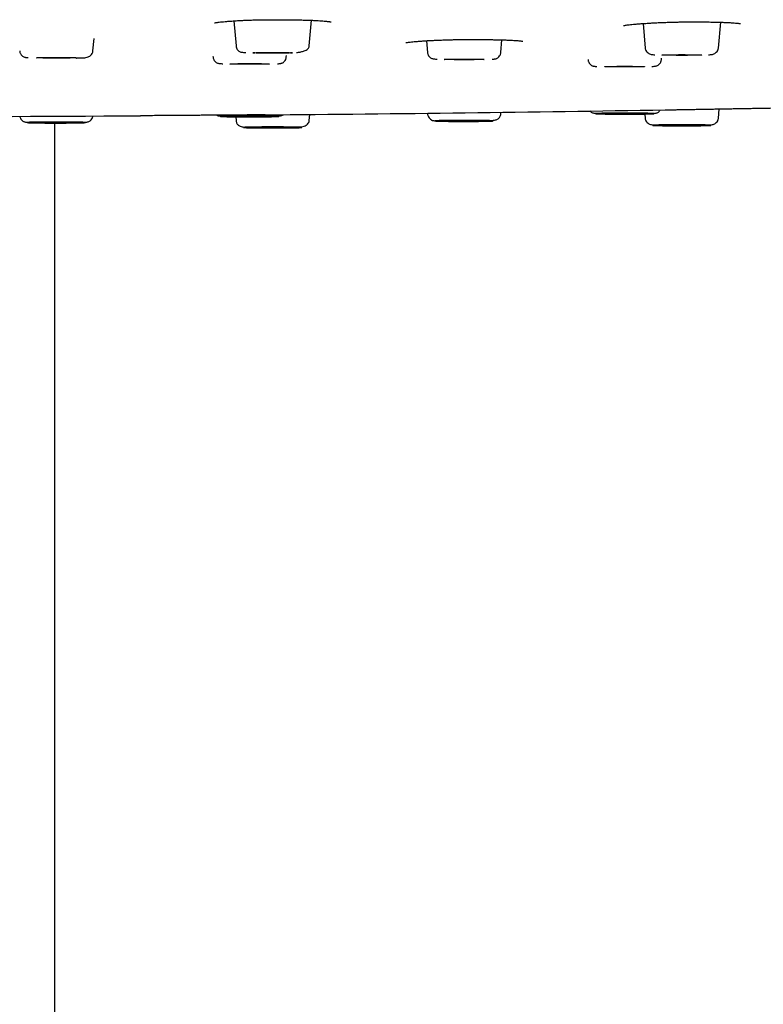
# Model space of a CAD drawing. Header units: millimetres. Extents: x 8 to 1918, y 12 to 2737.
# Tile 108 of 117: x 983 to 1022, y 2608 to 2660. Entities that reach past the tile are written whole.
import ezdxf

# ---------------------------------------------------------------- set-up
doc = ezdxf.new("R2010")
doc.units = ezdxf.units.MM

msp = doc.modelspace()

# ---------------------------------------------------------------- linework, layer by layer
at = {"color": 7, "linetype": 'Continuous', "lineweight": 30}
for p, q in [((993.806, 2659.834), (993.921, 2658.517)), ((997.785, 2658.517), (997.903, 2659.868)), ((1015.381, 2659.696), (1015.494, 2658.403)), ((1019.358, 2658.403), (1019.478, 2659.765)), ((986.378, 2658.257), (986.435, 2658.911)), ((1003.964, 2658.787), (1004.018, 2658.171)), ((1007.882, 2658.171), (1007.94, 2658.836)), ((992.705, 2657.971), (992.709, 2657.931)), ((996.573, 2657.931), (996.579, 2658.003)), ((1012.484, 2657.805), (1012.486, 2657.788)), ((1016.35, 2657.788), (1016.357, 2657.867)), ((1019.358, 2654.694), (1019.402, 2655.194)), ((993.904, 2654.778), (993.921, 2654.58)), ((997.785, 2654.58), (997.813, 2654.901)), ((1004.015, 2654.967), (1004.018, 2654.926)), ((1007.882, 2654.926), (1007.89, 2655.015)), ((1015.474, 2654.925), (1015.494, 2654.694)), ((984.368, 2590.978), (984.368, 2654.449))]:
    msp.add_line(p, q, dxfattribs=at)
at = {"color": 7, "linetype": 'Continuous', "lineweight": 30, "flags": 128}
for points in [[(983.396, 2657.892), (983.403, 2657.894), (983.425, 2657.896), (983.46, 2657.898), (983.508, 2657.9), (983.569, 2657.902), (983.642, 2657.904), (983.726, 2657.905), (983.819, 2657.907), (983.921, 2657.908), (984.03, 2657.909), (984.145, 2657.909), (984.264, 2657.91), (984.385, 2657.91), (984.507, 2657.91), (984.629, 2657.91), (984.747, 2657.909), (984.862, 2657.909), (984.971, 2657.908), (985.073, 2657.907), (985.167, 2657.905), (985.251, 2657.904), (985.324, 2657.902), (985.385, 2657.9), (985.433, 2657.898), (985.468, 2657.896), (985.489, 2657.894), (985.496, 2657.892), (985.489, 2657.89), (985.468, 2657.888), (985.433, 2657.886), (985.385, 2657.884), (985.324, 2657.882), (985.251, 2657.88), (985.167, 2657.879), (985.073, 2657.877), (984.971, 2657.876), (984.862, 2657.875), (984.747, 2657.874), (984.629, 2657.874), (984.507, 2657.874), (984.385, 2657.874), (984.264, 2657.874), (984.145, 2657.874), (984.03, 2657.875), (983.921, 2657.876), (983.819, 2657.877), (983.726, 2657.879), (983.642, 2657.88), (983.569, 2657.882), (983.508, 2657.884), (983.46, 2657.886), (983.425, 2657.888), (983.403, 2657.89), (983.396, 2657.892)], [(994.803, 2658.152), (994.81, 2658.154), (994.831, 2658.156), (994.866, 2658.158), (994.915, 2658.16), (994.976, 2658.162), (995.049, 2658.164), (995.133, 2658.165), (995.226, 2658.167), (995.328, 2658.168), (995.437, 2658.169), (995.552, 2658.17), (995.671, 2658.17), (995.792, 2658.17), (995.914, 2658.17), (996.036, 2658.17), (996.154, 2658.17), (996.269, 2658.169), (996.378, 2658.168), (996.48, 2658.167), (996.574, 2658.165), (996.658, 2658.164), (996.73, 2658.162), (996.791, 2658.16), (996.84, 2658.158), (996.875, 2658.156), (996.896, 2658.154), (996.903, 2658.152), (996.896, 2658.15), (996.875, 2658.148), (996.84, 2658.146), (996.791, 2658.144), (996.73, 2658.142), (996.658, 2658.14), (996.574, 2658.139), (996.48, 2658.137), (996.378, 2658.136), (996.269, 2658.135), (996.154, 2658.135), (996.036, 2658.134), (995.914, 2658.134), (995.792, 2658.134), (995.671, 2658.134), (995.552, 2658.135), (995.437, 2658.135), (995.328, 2658.136), (995.226, 2658.137), (995.133, 2658.139), (995.049, 2658.14), (994.976, 2658.142), (994.915, 2658.144), (994.866, 2658.146), (994.831, 2658.148), (994.81, 2658.15), (994.803, 2658.152)], [(1004.9, 2657.806), (1004.907, 2657.808), (1004.929, 2657.81), (1004.964, 2657.813), (1005.012, 2657.814), (1005.073, 2657.816), (1005.146, 2657.818), (1005.23, 2657.82), (1005.323, 2657.821), (1005.425, 2657.822), (1005.534, 2657.823), (1005.649, 2657.824), (1005.768, 2657.824), (1005.889, 2657.825), (1006.011, 2657.825), (1006.133, 2657.824), (1006.251, 2657.824), (1006.366, 2657.823), (1006.475, 2657.822), (1006.577, 2657.821), (1006.671, 2657.82), (1006.755, 2657.818), (1006.828, 2657.816), (1006.889, 2657.814), (1006.937, 2657.813), (1006.972, 2657.81), (1006.993, 2657.808), (1007, 2657.806), (1006.993, 2657.804), (1006.972, 2657.802), (1006.937, 2657.8), (1006.889, 2657.798), (1006.828, 2657.796), (1006.755, 2657.794), (1006.671, 2657.793), (1006.577, 2657.792), (1006.475, 2657.79), (1006.366, 2657.789), (1006.251, 2657.789), (1006.133, 2657.788), (1006.011, 2657.788), (1005.889, 2657.788), (1005.768, 2657.788), (1005.649, 2657.789), (1005.534, 2657.789), (1005.425, 2657.79), (1005.323, 2657.792), (1005.23, 2657.793), (1005.146, 2657.794), (1005.073, 2657.796), (1005.012, 2657.798), (1004.964, 2657.8), (1004.929, 2657.802), (1004.907, 2657.804), (1004.9, 2657.806)], [(1016.376, 2658.038), (1016.383, 2658.04), (1016.405, 2658.042), (1016.44, 2658.044), (1016.488, 2658.046), (1016.549, 2658.048), (1016.622, 2658.05), (1016.706, 2658.051), (1016.799, 2658.053), (1016.901, 2658.054), (1017.01, 2658.055), (1017.125, 2658.055), (1017.244, 2658.056), (1017.365, 2658.056), (1017.487, 2658.056), (1017.609, 2658.056), (1017.728, 2658.055), (1017.842, 2658.055), (1017.951, 2658.054), (1018.053, 2658.053), (1018.147, 2658.051), (1018.231, 2658.05), (1018.304, 2658.048), (1018.365, 2658.046), (1018.413, 2658.044), (1018.448, 2658.042), (1018.469, 2658.04), (1018.476, 2658.038), (1018.469, 2658.036), (1018.448, 2658.034), (1018.413, 2658.032), (1018.365, 2658.03), (1018.304, 2658.028), (1018.231, 2658.026), (1018.147, 2658.025), (1018.053, 2658.023), (1017.951, 2658.022), (1017.842, 2658.021), (1017.728, 2658.02), (1017.609, 2658.02), (1017.487, 2658.02), (1017.365, 2658.02), (1017.244, 2658.02), (1017.125, 2658.02), (1017.01, 2658.021), (1016.901, 2658.022), (1016.799, 2658.023), (1016.706, 2658.025), (1016.622, 2658.026), (1016.549, 2658.028), (1016.488, 2658.03), (1016.44, 2658.032), (1016.405, 2658.034), (1016.383, 2658.036), (1016.376, 2658.038)], [(993.591, 2657.566), (993.598, 2657.568), (993.619, 2657.57), (993.654, 2657.572), (993.703, 2657.574), (993.764, 2657.576), (993.837, 2657.578), (993.92, 2657.579), (994.014, 2657.581), (994.116, 2657.582), (994.225, 2657.583), (994.34, 2657.584), (994.459, 2657.584), (994.58, 2657.584), (994.702, 2657.584), (994.823, 2657.584), (994.942, 2657.584), (995.057, 2657.583), (995.166, 2657.582), (995.268, 2657.581), (995.361, 2657.579), (995.445, 2657.578), (995.518, 2657.576), (995.579, 2657.574), (995.628, 2657.572), (995.663, 2657.57), (995.684, 2657.568), (995.691, 2657.566), (995.684, 2657.564), (995.663, 2657.562), (995.628, 2657.56), (995.579, 2657.558), (995.518, 2657.556), (995.445, 2657.554), (995.361, 2657.553), (995.268, 2657.551), (995.166, 2657.55), (995.057, 2657.549), (994.942, 2657.548), (994.823, 2657.548), (994.702, 2657.548), (994.58, 2657.548), (994.459, 2657.548), (994.34, 2657.548), (994.225, 2657.549), (994.116, 2657.55), (994.014, 2657.551), (993.92, 2657.553), (993.837, 2657.554), (993.764, 2657.556), (993.703, 2657.558), (993.654, 2657.56), (993.619, 2657.562), (993.598, 2657.564), (993.591, 2657.566)], [(1013.368, 2657.423), (1013.375, 2657.425), (1013.396, 2657.427), (1013.431, 2657.429), (1013.479, 2657.431), (1013.541, 2657.433), (1013.613, 2657.435), (1013.697, 2657.436), (1013.791, 2657.438), (1013.893, 2657.439), (1014.002, 2657.44), (1014.117, 2657.441), (1014.235, 2657.441), (1014.357, 2657.441), (1014.479, 2657.441), (1014.6, 2657.441), (1014.719, 2657.441), (1014.834, 2657.44), (1014.943, 2657.439), (1015.045, 2657.438), (1015.138, 2657.436), (1015.222, 2657.435), (1015.295, 2657.433), (1015.356, 2657.431), (1015.404, 2657.429), (1015.439, 2657.427), (1015.461, 2657.425), (1015.468, 2657.423), (1015.461, 2657.421), (1015.439, 2657.419), (1015.404, 2657.417), (1015.356, 2657.415), (1015.295, 2657.413), (1015.222, 2657.411), (1015.138, 2657.41), (1015.045, 2657.408), (1014.943, 2657.407), (1014.834, 2657.406), (1014.719, 2657.405), (1014.6, 2657.405), (1014.479, 2657.405), (1014.357, 2657.405), (1014.235, 2657.405), (1014.117, 2657.405), (1014.002, 2657.406), (1013.893, 2657.407), (1013.791, 2657.408), (1013.697, 2657.41), (1013.613, 2657.411), (1013.541, 2657.413), (1013.479, 2657.415), (1013.431, 2657.417), (1013.396, 2657.419), (1013.375, 2657.421), (1013.368, 2657.423)], [(993.591, 2654.801), (993.598, 2654.803), (993.619, 2654.806), (993.654, 2654.808), (993.703, 2654.81), (993.764, 2654.811), (993.837, 2654.813), (993.92, 2654.815), (994.014, 2654.816), (994.116, 2654.817), (994.225, 2654.818), (994.34, 2654.819), (994.459, 2654.819), (994.58, 2654.82), (994.702, 2654.82), (994.823, 2654.819), (994.942, 2654.819), (995.057, 2654.818), (995.166, 2654.817), (995.268, 2654.816), (995.361, 2654.815), (995.445, 2654.813), (995.518, 2654.811), (995.579, 2654.81), (995.628, 2654.808), (995.663, 2654.806), (995.684, 2654.803), (995.691, 2654.801), (995.684, 2654.799), (995.663, 2654.797), (995.628, 2654.795), (995.579, 2654.793), (995.518, 2654.791), (995.445, 2654.79), (995.361, 2654.788), (995.268, 2654.787), (995.166, 2654.785), (995.057, 2654.785), (994.942, 2654.784), (994.823, 2654.783), (994.702, 2654.783), (994.58, 2654.783), (994.459, 2654.783), (994.34, 2654.784), (994.225, 2654.785), (994.116, 2654.785), (994.014, 2654.787), (993.92, 2654.788), (993.837, 2654.79), (993.764, 2654.791), (993.703, 2654.793), (993.654, 2654.795), (993.619, 2654.797), (993.598, 2654.799), (993.591, 2654.801)], [(1013.368, 2654.944), (1013.375, 2654.946), (1013.396, 2654.949), (1013.431, 2654.951), (1013.479, 2654.953), (1013.541, 2654.954), (1013.613, 2654.956), (1013.697, 2654.958), (1013.791, 2654.959), (1013.893, 2654.96), (1014.002, 2654.961), (1014.117, 2654.962), (1014.235, 2654.962), (1014.357, 2654.963), (1014.479, 2654.963), (1014.6, 2654.962), (1014.719, 2654.962), (1014.834, 2654.961), (1014.943, 2654.96), (1015.045, 2654.959), (1015.138, 2654.958), (1015.222, 2654.956), (1015.295, 2654.954), (1015.356, 2654.953), (1015.404, 2654.951), (1015.439, 2654.949), (1015.461, 2654.946), (1015.468, 2654.944), (1015.461, 2654.942), (1015.439, 2654.94), (1015.404, 2654.938), (1015.356, 2654.936), (1015.295, 2654.934), (1015.222, 2654.933), (1015.138, 2654.931), (1015.045, 2654.93), (1014.943, 2654.928), (1014.834, 2654.927), (1014.719, 2654.927), (1014.6, 2654.926), (1014.479, 2654.926), (1014.357, 2654.926), (1014.235, 2654.926), (1014.117, 2654.927), (1014.002, 2654.927), (1013.893, 2654.928), (1013.791, 2654.93), (1013.697, 2654.931), (1013.613, 2654.933), (1013.541, 2654.934), (1013.479, 2654.936), (1013.431, 2654.938), (1013.396, 2654.94), (1013.375, 2654.942), (1013.368, 2654.944)], [(983.396, 2654.475), (983.403, 2654.478), (983.425, 2654.48), (983.46, 2654.482), (983.508, 2654.484), (983.569, 2654.485), (983.642, 2654.487), (983.726, 2654.489), (983.819, 2654.49), (983.921, 2654.491), (984.03, 2654.492), (984.145, 2654.493), (984.264, 2654.493), (984.385, 2654.494), (984.507, 2654.494), (984.629, 2654.493), (984.747, 2654.493), (984.862, 2654.492), (984.971, 2654.491), (985.073, 2654.49), (985.167, 2654.489), (985.251, 2654.487), (985.324, 2654.485), (985.385, 2654.484), (985.433, 2654.482), (985.468, 2654.48), (985.489, 2654.478), (985.496, 2654.475), (985.489, 2654.473), (985.468, 2654.471), (985.433, 2654.469), (985.385, 2654.467), (985.324, 2654.465), (985.251, 2654.464), (985.167, 2654.462), (985.073, 2654.461), (984.971, 2654.46), (984.862, 2654.459), (984.747, 2654.458), (984.629, 2654.457), (984.507, 2654.457), (984.385, 2654.457), (984.264, 2654.457), (984.145, 2654.458), (984.03, 2654.459), (983.921, 2654.46), (983.819, 2654.461), (983.726, 2654.462), (983.642, 2654.464), (983.569, 2654.465), (983.508, 2654.467), (983.46, 2654.469), (983.425, 2654.471), (983.403, 2654.473), (983.396, 2654.475)], [(994.803, 2654.215), (994.81, 2654.217), (994.831, 2654.219), (994.866, 2654.221), (994.915, 2654.223), (994.976, 2654.225), (995.049, 2654.227), (995.133, 2654.229), (995.226, 2654.23), (995.328, 2654.231), (995.437, 2654.232), (995.552, 2654.233), (995.671, 2654.233), (995.792, 2654.234), (995.914, 2654.234), (996.036, 2654.233), (996.154, 2654.233), (996.269, 2654.232), (996.378, 2654.231), (996.48, 2654.23), (996.574, 2654.229), (996.658, 2654.227), (996.73, 2654.225), (996.791, 2654.223), (996.84, 2654.221), (996.875, 2654.219), (996.896, 2654.217), (996.903, 2654.215), (996.896, 2654.213), (996.875, 2654.211), (996.84, 2654.209), (996.791, 2654.207), (996.73, 2654.205), (996.658, 2654.203), (996.574, 2654.202), (996.48, 2654.201), (996.378, 2654.199), (996.269, 2654.198), (996.154, 2654.198), (996.036, 2654.197), (995.914, 2654.197), (995.792, 2654.197), (995.671, 2654.197), (995.552, 2654.198), (995.437, 2654.198), (995.328, 2654.199), (995.226, 2654.201), (995.133, 2654.202), (995.049, 2654.203), (994.976, 2654.205), (994.915, 2654.207), (994.866, 2654.209), (994.831, 2654.211), (994.81, 2654.213), (994.803, 2654.215)], [(1004.9, 2654.561), (1004.907, 2654.563), (1004.929, 2654.565), (1004.964, 2654.567), (1005.012, 2654.569), (1005.073, 2654.571), (1005.146, 2654.573), (1005.23, 2654.574), (1005.323, 2654.576), (1005.425, 2654.577), (1005.534, 2654.578), (1005.649, 2654.579), (1005.768, 2654.579), (1005.889, 2654.579), (1006.011, 2654.579), (1006.133, 2654.579), (1006.251, 2654.579), (1006.366, 2654.578), (1006.475, 2654.577), (1006.577, 2654.576), (1006.671, 2654.574), (1006.755, 2654.573), (1006.828, 2654.571), (1006.889, 2654.569), (1006.937, 2654.567), (1006.972, 2654.565), (1006.993, 2654.563), (1007, 2654.561), (1006.993, 2654.559), (1006.972, 2654.557), (1006.937, 2654.555), (1006.889, 2654.553), (1006.828, 2654.551), (1006.755, 2654.549), (1006.671, 2654.548), (1006.577, 2654.546), (1006.475, 2654.545), (1006.366, 2654.544), (1006.251, 2654.544), (1006.133, 2654.543), (1006.011, 2654.543), (1005.889, 2654.543), (1005.768, 2654.543), (1005.649, 2654.544), (1005.534, 2654.544), (1005.425, 2654.545), (1005.323, 2654.546), (1005.23, 2654.548), (1005.146, 2654.549), (1005.073, 2654.551), (1005.012, 2654.553), (1004.964, 2654.555), (1004.929, 2654.557), (1004.907, 2654.559), (1004.9, 2654.561)], [(1016.376, 2654.329), (1016.383, 2654.332), (1016.405, 2654.334), (1016.44, 2654.336), (1016.488, 2654.338), (1016.549, 2654.339), (1016.622, 2654.341), (1016.706, 2654.343), (1016.799, 2654.344), (1016.901, 2654.345), (1017.01, 2654.346), (1017.125, 2654.347), (1017.244, 2654.347), (1017.365, 2654.348), (1017.487, 2654.348), (1017.609, 2654.347), (1017.728, 2654.347), (1017.842, 2654.346), (1017.951, 2654.345), (1018.053, 2654.344), (1018.147, 2654.343), (1018.231, 2654.341), (1018.304, 2654.339), (1018.365, 2654.338), (1018.413, 2654.336), (1018.448, 2654.334), (1018.469, 2654.332), (1018.476, 2654.329), (1018.469, 2654.327), (1018.448, 2654.325), (1018.413, 2654.323), (1018.365, 2654.321), (1018.304, 2654.319), (1018.231, 2654.318), (1018.147, 2654.316), (1018.053, 2654.315), (1017.951, 2654.314), (1017.842, 2654.313), (1017.728, 2654.312), (1017.609, 2654.311), (1017.487, 2654.311), (1017.365, 2654.311), (1017.244, 2654.311), (1017.125, 2654.312), (1017.01, 2654.313), (1016.901, 2654.314), (1016.799, 2654.315), (1016.706, 2654.316), (1016.622, 2654.318), (1016.549, 2654.319), (1016.488, 2654.321), (1016.44, 2654.323), (1016.405, 2654.325), (1016.383, 2654.327), (1016.376, 2654.329)]]:
    msp.add_lwpolyline(points, dxfattribs=at)
at = {"color": 7, "linetype": 'Continuous', "lineweight": 30}
for start, end in [(270.484808, 270.948561), (269.660004, 270.340063)]:
    msp.add_arc((973.418, 5260.454), 2605.667, start, end, dxfattribs=at)
for points, knots in [([(992.781, 2659.732), (992.78, 2659.732), (992.779, 2659.731), (992.79, 2659.734), (992.824, 2659.74), (992.874, 2659.749), (992.943, 2659.759), (993.041, 2659.772), (993.175, 2659.787), (993.342, 2659.803), (993.54, 2659.819), (993.759, 2659.835), (993.988, 2659.849), (994.216, 2659.862), (994.439, 2659.872), (994.686, 2659.881), (994.952, 2659.889), (995.234, 2659.894), (995.501, 2659.898), (995.744, 2659.9), (995.968, 2659.9), (996.173, 2659.9), (996.375, 2659.9), (996.582, 2659.898), (996.786, 2659.896), (996.991, 2659.893), (997.195, 2659.889), (997.406, 2659.885), (997.623, 2659.879), (997.842, 2659.871), (998.056, 2659.862), (998.254, 2659.852), (998.427, 2659.841), (998.571, 2659.83), (998.686, 2659.819), (998.777, 2659.809), (998.847, 2659.8), (998.899, 2659.791), (998.933, 2659.784), (998.931, 2659.785), (998.931, 2659.785)], [0, 0, 0, 0, 0.00255, 0.022821, 0.04095, 0.058655, 0.077676, 0.105079, 0.13481, 0.166848, 0.201167, 0.235923, 0.26881, 0.299841, 0.328885, 0.355979, 0.393068, 0.426007, 0.456524, 0.486615, 0.510398, 0.533933, 0.557235, 0.580608, 0.606214, 0.629593, 0.654828, 0.681925, 0.710888, 0.741722, 0.774439, 0.807971, 0.83959, 0.869175, 0.89661, 0.921839, 0.94489, 0.965782, 0.986064, 1, 1, 1, 1]), ([(1014.359, 2659.591), (1014.359, 2659.591), (1014.359, 2659.59), (1014.386, 2659.596), (1014.449, 2659.607), (1014.539, 2659.621), (1014.653, 2659.635), (1014.796, 2659.65), (1014.967, 2659.666), (1015.168, 2659.683), (1015.399, 2659.699), (1015.652, 2659.716), (1015.915, 2659.731), (1016.175, 2659.744), (1016.443, 2659.756), (1016.714, 2659.765), (1016.983, 2659.773), (1017.23, 2659.778), (1017.457, 2659.781), (1017.718, 2659.784), (1018.02, 2659.785), (1018.364, 2659.784), (1018.647, 2659.782), (1018.877, 2659.779), (1019.06, 2659.776), (1019.252, 2659.772), (1019.449, 2659.766), (1019.647, 2659.76), (1019.843, 2659.752), (1020.027, 2659.742), (1020.187, 2659.731), (1020.312, 2659.72), (1020.402, 2659.71), (1020.463, 2659.702), (1020.497, 2659.696), (1020.517, 2659.692), (1020.519, 2659.692), (1020.52, 2659.692)], [0, 0, 0, 0, 0.010167, 0.034441, 0.060045, 0.087205, 0.115998, 0.146426, 0.178486, 0.212162, 0.247432, 0.283866, 0.31878, 0.351723, 0.382671, 0.417028, 0.448454, 0.477022, 0.502782, 0.526886, 0.567094, 0.607437, 0.648003, 0.669659, 0.693444, 0.719362, 0.747412, 0.777596, 0.809917, 0.84438, 0.879429, 0.910689, 0.937905, 0.961008, 0.979954, 0.991471, 1, 1, 1, 1]), ([(1002.878, 2658.692), (1002.878, 2658.692), (1002.877, 2658.691), (1002.887, 2658.692), (1002.913, 2658.696), (1002.972, 2658.706), (1003.055, 2658.716), (1003.171, 2658.729), (1003.318, 2658.744), (1003.499, 2658.759), (1003.715, 2658.775), (1003.953, 2658.791), (1004.2, 2658.805), (1004.445, 2658.817), (1004.697, 2658.827), (1004.951, 2658.836), (1005.204, 2658.843), (1005.439, 2658.848), (1005.661, 2658.85), (1005.878, 2658.853), (1006.093, 2658.854), (1006.307, 2658.855), (1006.517, 2658.855), (1006.729, 2658.854), (1006.936, 2658.853), (1007.142, 2658.851), (1007.346, 2658.849), (1007.558, 2658.845), (1007.775, 2658.841), (1007.993, 2658.835), (1008.207, 2658.828), (1008.405, 2658.819), (1008.577, 2658.81), (1008.717, 2658.801), (1008.829, 2658.792), (1008.915, 2658.784), (1008.973, 2658.776), (1009.01, 2658.771), (1009.038, 2658.766), (1009.039, 2658.767), (1009.039, 2658.767)], [0, 0, 0, 0, 0.005283, 0.020811, 0.041863, 0.060422, 0.086072, 0.114302, 0.1451, 0.178443, 0.214299, 0.250781, 0.285161, 0.317435, 0.347491, 0.380705, 0.410894, 0.438115, 0.463378, 0.488365, 0.513111, 0.537627, 0.561925, 0.586038, 0.611723, 0.635224, 0.660635, 0.68796, 0.717203, 0.748372, 0.781474, 0.815657, 0.848027, 0.878362, 0.906566, 0.93255, 0.956345, 0.972769, 0.988025, 1, 1, 1, 1]), ([(982.514, 2658.257), (982.518, 2658.23), (982.526, 2658.178), (982.555, 2658.109), (982.59, 2658.053), (982.64, 2657.997), (982.705, 2657.95), (982.772, 2657.923), (982.824, 2657.915), (982.895, 2657.904), (982.95, 2657.9), (982.968, 2657.899)], [0, 0, 0, 0, 0.079972, 0.153496, 0.221599, 0.285472, 0.405769, 0.527799, 0.707886, 0.900539, 1, 1, 1, 1]), ([(985.488, 2657.879), (985.508, 2657.879), (985.576, 2657.88), (985.69, 2657.883), (985.817, 2657.885), (985.937, 2657.892), (986.058, 2657.911), (986.169, 2657.952), (986.265, 2658.016), (986.331, 2658.099), (986.367, 2658.183), (986.375, 2658.232), (986.378, 2658.257)], [0, 0, 0, 0, 0.047534, 0.158825, 0.304347, 0.443203, 0.576451, 0.676793, 0.779897, 0.887214, 0.942907, 1, 1, 1, 1]), ([(993.921, 2658.517), (993.927, 2658.481), (993.94, 2658.41), (993.988, 2658.324), (994.043, 2658.264), (994.109, 2658.218), (994.182, 2658.19), (994.259, 2658.178), (994.345, 2658.169), (994.416, 2658.164), (994.442, 2658.163)], [0, 0, 0, 0, 0.09445, 0.184784, 0.277005, 0.376123, 0.525446, 0.700293, 0.886651, 1, 1, 1, 1]), ([(997.102, 2658.168), (997.121, 2658.169), (997.21, 2658.177), (997.351, 2658.203), (997.506, 2658.245), (997.623, 2658.298), (997.707, 2658.359), (997.767, 2658.431), (997.779, 2658.488), (997.785, 2658.517)], [0, 0, 0, 0, 0.047962, 0.232477, 0.419945, 0.56276, 0.707316, 0.853262, 1, 1, 1, 1]), ([(1015.494, 2658.403), (1015.498, 2658.379), (1015.505, 2658.334), (1015.539, 2658.255), (1015.599, 2658.178), (1015.685, 2658.118), (1015.776, 2658.079), (1015.86, 2658.063), (1015.937, 2658.054), (1015.993, 2658.05), (1016.012, 2658.048)], [0, 0, 0, 0, 0.090335, 0.176322, 0.33495, 0.477039, 0.604809, 0.759995, 0.92147, 1, 1, 1, 1]), ([(1018.841, 2658.048), (1018.859, 2658.05), (1018.916, 2658.054), (1018.992, 2658.063), (1019.077, 2658.079), (1019.168, 2658.118), (1019.254, 2658.178), (1019.314, 2658.255), (1019.348, 2658.334), (1019.355, 2658.379), (1019.358, 2658.403)], [0, 0, 0, 0, 0.07854, 0.240013, 0.395197, 0.522966, 0.665053, 0.82368, 0.909666, 1, 1, 1, 1]), ([(992.709, 2657.931), (992.712, 2657.908), (992.719, 2657.863), (992.741, 2657.802), (992.77, 2657.75), (992.813, 2657.693), (992.874, 2657.643), (992.945, 2657.61), (993.012, 2657.595), (993.089, 2657.586), (993.16, 2657.579), (993.208, 2657.576), (993.217, 2657.576)], [0, 0, 0, 0, 0.061218, 0.119532, 0.176329, 0.23298, 0.350488, 0.48104, 0.631104, 0.796479, 0.96479, 1, 1, 1, 1]), ([(996.109, 2657.574), (996.111, 2657.574), (996.144, 2657.576), (996.192, 2657.581), (996.257, 2657.589), (996.303, 2657.597), (996.353, 2657.612), (996.415, 2657.646), (996.484, 2657.707), (996.535, 2657.785), (996.563, 2657.863), (996.57, 2657.908), (996.573, 2657.931)], [0, 0, 0, 0, 0.011602, 0.157297, 0.294793, 0.424022, 0.541352, 0.649883, 0.757392, 0.871591, 0.933682, 1, 1, 1, 1]), ([(1004.018, 2658.171), (1004.021, 2658.149), (1004.027, 2658.106), (1004.055, 2658.028), (1004.106, 2657.95), (1004.175, 2657.89), (1004.244, 2657.855), (1004.312, 2657.837), (1004.385, 2657.829), (1004.461, 2657.821), (1004.517, 2657.818), (1004.534, 2657.816)], [0, 0, 0, 0, 0.058018, 0.113499, 0.221492, 0.334263, 0.459416, 0.602644, 0.763764, 0.928768, 1, 1, 1, 1]), ([(1007.422, 2657.814), (1007.446, 2657.816), (1007.496, 2657.82), (1007.558, 2657.828), (1007.609, 2657.837), (1007.654, 2657.849), (1007.716, 2657.88), (1007.787, 2657.94), (1007.841, 2658.019), (1007.872, 2658.1), (1007.879, 2658.147), (1007.882, 2658.171)], [0, 0, 0, 0, 0.13115, 0.271685, 0.403573, 0.524665, 0.635806, 0.746171, 0.86477, 0.929941, 1, 1, 1, 1]), ([(1012.486, 2657.788), (1012.489, 2657.765), (1012.495, 2657.72), (1012.524, 2657.642), (1012.575, 2657.564), (1012.643, 2657.503), (1012.706, 2657.469), (1012.755, 2657.454), (1012.802, 2657.446), (1012.867, 2657.438), (1012.915, 2657.433), (1012.948, 2657.431), (1012.95, 2657.431)], [0, 0, 0, 0, 0.066274, 0.128325, 0.242449, 0.349888, 0.458348, 0.575601, 0.704746, 0.842151, 0.98775, 1, 1, 1, 1]), ([(1015.842, 2657.433), (1015.85, 2657.433), (1015.898, 2657.436), (1015.97, 2657.443), (1016.047, 2657.452), (1016.114, 2657.467), (1016.184, 2657.5), (1016.245, 2657.55), (1016.289, 2657.607), (1016.318, 2657.659), (1016.34, 2657.72), (1016.346, 2657.765), (1016.35, 2657.788)], [0, 0, 0, 0, 0.035035, 0.203376, 0.368782, 0.518872, 0.649449, 0.766978, 0.823639, 0.880446, 0.938771, 1, 1, 1, 1]), ([(1015.885, 2654.952), (1015.888, 2654.952), (1015.92, 2654.954), (1015.969, 2654.959), (1016.034, 2654.968), (1016.08, 2654.975), (1016.13, 2654.991), (1016.192, 2655.025), (1016.252, 2655.074), (1016.281, 2655.123), (1016.292, 2655.142)], [0, 0, 0, 0, 0.015022, 0.19183, 0.358688, 0.515516, 0.657902, 0.789609, 0.920078, 1, 1, 1, 1]), ([(1016.554, 2655.144), (1016.578, 2655.144), (1016.631, 2655.145), (1016.751, 2655.147), (1016.901, 2655.15), (1017.025, 2655.152), (1017.087, 2655.153)], [0, 0, 0, 0, 0.213509, 0.47622, 0.738585, 1, 1, 1, 1]), ([(1017.087, 2655.153), (1017.153, 2655.154), (1017.287, 2655.157), (1017.518, 2655.161), (1017.769, 2655.165), (1018.04, 2655.17), (1018.327, 2655.175), (1018.627, 2655.18), (1018.936, 2655.186), (1019.254, 2655.191), (1019.577, 2655.197), (1019.9, 2655.203), (1020.223, 2655.209), (1020.542, 2655.214), (1020.853, 2655.22), (1021.152, 2655.225), (1021.438, 2655.23), (1021.709, 2655.235), (1021.96, 2655.24), (1022.19, 2655.244), (1022.395, 2655.248), (1022.576, 2655.251), (1022.729, 2655.254), (1022.849, 2655.256), (1022.904, 2655.257), (1022.928, 2655.257)], [0, 0, 0, 0, 0.043523, 0.087636, 0.131349, 0.175147, 0.219422, 0.26309, 0.306577, 0.350313, 0.394256, 0.437813, 0.481412, 0.525478, 0.569374, 0.612918, 0.656538, 0.70066, 0.7445, 0.78802, 0.831647, 0.875807, 0.919297, 0.963261, 1, 1, 1, 1]), ([(982.521, 2654.805), (982.523, 2654.793), (982.528, 2654.758), (982.556, 2654.688), (982.609, 2654.609), (982.681, 2654.549), (982.743, 2654.518), (982.787, 2654.506), (982.839, 2654.497), (982.901, 2654.489), (982.951, 2654.485), (982.975, 2654.483)], [0, 0, 0, 0, 0.036868, 0.104292, 0.22699, 0.341169, 0.456151, 0.581428, 0.717874, 0.863266, 1, 1, 1, 1]), ([(985.862, 2654.486), (985.879, 2654.487), (985.935, 2654.49), (986.012, 2654.498), (986.085, 2654.506), (986.153, 2654.524), (986.222, 2654.559), (986.291, 2654.619), (986.341, 2654.697), (986.368, 2654.77), (986.373, 2654.809), (986.376, 2654.826)], [0, 0, 0, 0, 0.072998, 0.240009, 0.403088, 0.548058, 0.674734, 0.788877, 0.898183, 0.95434, 1, 1, 1, 1]), ([(995.465, 2654.88), (995.464, 2654.88), (995.458, 2654.88), (995.415, 2654.88), (995.338, 2654.879), (995.229, 2654.878), (995.09, 2654.877), (994.922, 2654.876), (994.728, 2654.875), (994.509, 2654.873), (994.268, 2654.871), (994.007, 2654.87), (993.729, 2654.868), (993.437, 2654.865), (993.132, 2654.863), (992.817, 2654.861), (992.496, 2654.859), (992.171, 2654.856), (991.846, 2654.854), (991.525, 2654.852), (991.21, 2654.849), (990.905, 2654.847), (990.612, 2654.845), (990.334, 2654.843), (990.073, 2654.841), (989.833, 2654.84), (989.615, 2654.838), (989.422, 2654.837), (989.255, 2654.835), (989.117, 2654.834), (989.008, 2654.834), (988.931, 2654.833), (988.888, 2654.833), (988.883, 2654.833), (988.881, 2654.833)], [0, 0, 0, 0, 0.012597, 0.045074, 0.077496, 0.109825, 0.141877, 0.174484, 0.206753, 0.239128, 0.271943, 0.304274, 0.336436, 0.368748, 0.401134, 0.433316, 0.465612, 0.498337, 0.530461, 0.562924, 0.5953, 0.627639, 0.659789, 0.69233, 0.724674, 0.756948, 0.789205, 0.821724, 0.854004, 0.886296, 0.918597, 0.950721, 0.982982, 1, 1, 1, 1]), ([(992.908, 2654.862), (992.914, 2654.858), (992.941, 2654.842), (992.978, 2654.834), (993.025, 2654.824), (993.09, 2654.816), (993.138, 2654.811), (993.171, 2654.809), (993.173, 2654.809)], [0, 0, 0, 0, 0.0543728, 0.2591014, 0.484594, 0.7245101, 0.9787322, 1, 1, 1, 1]), ([(994.244, 2654.827), (994.291, 2654.827), (994.385, 2654.828), (994.528, 2654.828), (994.673, 2654.828), (994.821, 2654.828), (994.972, 2654.828), (995.123, 2654.827), (995.269, 2654.826), (995.409, 2654.825), (995.541, 2654.823), (995.649, 2654.822), (995.737, 2654.82), (995.808, 2654.819), (995.891, 2654.817), (995.981, 2654.815), (996.065, 2654.811), (996.121, 2654.809), (996.155, 2654.806), (996.173, 2654.803), (996.176, 2654.801), (996.166, 2654.798), (996.141, 2654.796), (996.1, 2654.793), (996.043, 2654.79), (995.971, 2654.788), (995.886, 2654.786), (995.799, 2654.784), (995.715, 2654.782), (995.638, 2654.781), (995.533, 2654.78), (995.396, 2654.778), (995.222, 2654.776), (995.054, 2654.776), (994.897, 2654.775), (994.754, 2654.775), (994.609, 2654.775), (994.461, 2654.775), (994.31, 2654.775), (994.159, 2654.776), (994.013, 2654.777), (993.873, 2654.778), (993.741, 2654.78), (993.633, 2654.781), (993.545, 2654.783), (993.474, 2654.784), (993.391, 2654.786), (993.301, 2654.788), (993.217, 2654.791), (993.161, 2654.794), (993.127, 2654.797), (993.109, 2654.799), (993.105, 2654.802), (993.116, 2654.804), (993.141, 2654.807), (993.182, 2654.81), (993.239, 2654.812), (993.311, 2654.815), (993.396, 2654.817), (993.483, 2654.819), (993.567, 2654.82), (993.644, 2654.822), (993.774, 2654.824), (993.969, 2654.826), (994.152, 2654.827), (994.244, 2654.827)], [0, 0, 0, 0, 0.0150573, 0.0299867, 0.0449229, 0.0600005, 0.0763182, 0.0924777, 0.1086512, 0.1250103, 0.141328, 0.1574875, 0.1682603, 0.1790903, 0.190028, 0.2100516, 0.2299394, 0.2500118, 0.265059, 0.2799849, 0.2949247, 0.310013, 0.3263307, 0.3424901, 0.3586636, 0.3750227, 0.3913405, 0.4074999, 0.4182727, 0.4291027, 0.4400404, 0.460064, 0.4799518, 0.5000242, 0.5150714, 0.5299974, 0.5449371, 0.5600254, 0.5763431, 0.5925026, 0.608676, 0.6250351, 0.6413529, 0.6575124, 0.6682851, 0.6791152, 0.6900528, 0.7100764, 0.7299643, 0.7500366, 0.7650839, 0.7800098, 0.7949495, 0.8100378, 0.8263555, 0.842515, 0.8586884, 0.8750476, 0.8913653, 0.9075248, 0.9182975, 0.9291276, 0.9400652, 0.9700191, 1, 1, 1, 1]), ([(996.065, 2654.811), (996.074, 2654.812), (996.122, 2654.815), (996.193, 2654.822), (996.27, 2654.829), (996.337, 2654.848), (996.389, 2654.865), (996.418, 2654.891), (996.421, 2654.894)], [0, 0, 0, 0, 0.052561, 0.305361, 0.553751, 0.779143, 0.975231, 1, 1, 1, 1]), ([(1004.018, 2654.926), (1004.021, 2654.906), (1004.027, 2654.867), (1004.051, 2654.799), (1004.091, 2654.732), (1004.14, 2654.681), (1004.175, 2654.652), (1004.195, 2654.638), (1004.209, 2654.628), (1004.217, 2654.623), (1004.222, 2654.62), (1004.228, 2654.615), (1004.229, 2654.613), (1004.234, 2654.609), (1004.241, 2654.602), (1004.257, 2654.593), (1004.289, 2654.584), (1004.346, 2654.576), (1004.406, 2654.571), (1004.452, 2654.568), (1004.465, 2654.568)], [0, 0, 0, 0, 0.056993, 0.108003, 0.192098, 0.253376, 0.275991, 0.293683, 0.307151, 0.312749, 0.317945, 0.323107, 0.341249, 0.362065, 0.399712, 0.503972, 0.637352, 0.799588, 0.940116, 1, 1, 1, 1]), ([(1007.273, 2654.575), (1007.309, 2654.576), (1007.394, 2654.581), (1007.5, 2654.591), (1007.598, 2654.609), (1007.675, 2654.633), (1007.739, 2654.665), (1007.791, 2654.709), (1007.834, 2654.765), (1007.862, 2654.827), (1007.877, 2654.882), (1007.88, 2654.912), (1007.882, 2654.926)], [0, 0, 0, 0, 0.126621, 0.291865, 0.439132, 0.568979, 0.68195, 0.778858, 0.861352, 0.932867, 0.966516, 1, 1, 1, 1]), ([(1012.579, 2655.088), (1012.602, 2655.066), (1012.651, 2655.02), (1012.722, 2654.989), (1012.789, 2654.973), (1012.866, 2654.965), (1012.937, 2654.958), (1012.985, 2654.955), (1012.993, 2654.954)], [0, 0, 0, 0, 0.1524522, 0.3228617, 0.5187383, 0.7346013, 0.9542967, 1, 1, 1, 1]), ([(1013.651, 2654.967), (1013.694, 2654.968), (1013.778, 2654.969), (1013.913, 2654.97), (1014.051, 2654.97), (1014.197, 2654.971), (1014.35, 2654.971), (1014.506, 2654.971), (1014.662, 2654.971), (1014.815, 2654.97), (1014.965, 2654.969), (1015.092, 2654.968), (1015.199, 2654.967), (1015.287, 2654.966), (1015.395, 2654.965), (1015.516, 2654.963), (1015.643, 2654.961), (1015.74, 2654.958), (1015.814, 2654.955), (1015.868, 2654.953), (1015.909, 2654.951), (1015.938, 2654.948), (1015.953, 2654.946), (1015.952, 2654.943), (1015.935, 2654.94), (1015.902, 2654.937), (1015.854, 2654.935), (1015.798, 2654.933), (1015.739, 2654.931), (1015.683, 2654.929), (1015.603, 2654.927), (1015.494, 2654.925), (1015.348, 2654.923), (1015.2, 2654.921), (1015.057, 2654.92), (1014.923, 2654.919), (1014.785, 2654.918), (1014.638, 2654.918), (1014.486, 2654.918), (1014.33, 2654.918), (1014.174, 2654.918), (1014.02, 2654.918), (1013.871, 2654.919), (1013.743, 2654.92), (1013.637, 2654.921), (1013.549, 2654.922), (1013.441, 2654.924), (1013.319, 2654.926), (1013.193, 2654.928), (1013.095, 2654.931), (1013.021, 2654.933), (1012.967, 2654.935), (1012.926, 2654.938), (1012.898, 2654.94), (1012.883, 2654.943), (1012.884, 2654.946), (1012.901, 2654.949), (1012.934, 2654.951), (1012.982, 2654.954), (1013.038, 2654.956), (1013.096, 2654.958), (1013.153, 2654.959), (1013.252, 2654.962), (1013.408, 2654.965), (1013.57, 2654.967), (1013.651, 2654.967)], [0, 0, 0, 0, 0.015057, 0.029987, 0.044923, 0.060001, 0.076318, 0.092478, 0.108651, 0.12501, 0.141328, 0.157488, 0.16826, 0.17909, 0.190028, 0.210052, 0.229939, 0.250012, 0.265059, 0.279985, 0.294925, 0.310013, 0.326331, 0.34249, 0.358664, 0.375023, 0.39134, 0.4075, 0.418273, 0.429103, 0.44004, 0.460064, 0.479952, 0.500024, 0.515071, 0.529997, 0.544937, 0.560025, 0.576343, 0.592503, 0.608676, 0.625035, 0.641353, 0.657512, 0.668285, 0.679115, 0.690053, 0.710076, 0.729964, 0.750037, 0.765084, 0.78001, 0.79495, 0.810038, 0.826356, 0.842515, 0.858688, 0.875048, 0.891365, 0.907525, 0.918298, 0.929128, 0.940065, 0.970019, 1, 1, 1, 1]), ([(1015.494, 2654.694), (1015.498, 2654.671), (1015.505, 2654.625), (1015.539, 2654.546), (1015.599, 2654.469), (1015.685, 2654.409), (1015.776, 2654.371), (1015.86, 2654.355), (1015.937, 2654.345), (1015.993, 2654.341), (1016.012, 2654.34)], [0, 0, 0, 0, 0.090334, 0.17632, 0.334947, 0.477035, 0.604803, 0.759987, 0.921461, 1, 1, 1, 1]), ([(1018.841, 2654.34), (1018.859, 2654.341), (1018.916, 2654.345), (1018.992, 2654.355), (1019.077, 2654.371), (1019.168, 2654.409), (1019.254, 2654.469), (1019.314, 2654.546), (1019.348, 2654.625), (1019.355, 2654.671), (1019.358, 2654.694)], [0, 0, 0, 0, 0.078568, 0.240037, 0.395216, 0.522981, 0.665064, 0.823685, 0.909669, 1, 1, 1, 1]), ([(984.105, 2654.502), (984.152, 2654.502), (984.247, 2654.502), (984.391, 2654.502), (984.536, 2654.502), (984.684, 2654.502), (984.833, 2654.501), (984.983, 2654.501), (985.126, 2654.499), (985.263, 2654.498), (985.392, 2654.497), (985.497, 2654.495), (985.582, 2654.493), (985.649, 2654.492), (985.729, 2654.49), (985.813, 2654.488), (985.891, 2654.485), (985.941, 2654.482), (985.969, 2654.479), (985.981, 2654.476), (985.98, 2654.474), (985.964, 2654.471), (985.933, 2654.469), (985.886, 2654.466), (985.824, 2654.464), (985.747, 2654.461), (985.657, 2654.459), (985.566, 2654.457), (985.479, 2654.456), (985.399, 2654.454), (985.291, 2654.453), (985.151, 2654.452), (984.974, 2654.45), (984.804, 2654.449), (984.646, 2654.449), (984.502, 2654.449), (984.357, 2654.449), (984.209, 2654.449), (984.059, 2654.449), (983.91, 2654.45), (983.766, 2654.451), (983.629, 2654.453), (983.5, 2654.454), (983.395, 2654.456), (983.311, 2654.457), (983.243, 2654.459), (983.164, 2654.461), (983.079, 2654.463), (983.002, 2654.466), (982.952, 2654.469), (982.923, 2654.472), (982.911, 2654.474), (982.913, 2654.477), (982.929, 2654.48), (982.96, 2654.482), (983.006, 2654.485), (983.069, 2654.487), (983.146, 2654.49), (983.236, 2654.492), (983.327, 2654.494), (983.414, 2654.495), (983.493, 2654.496), (983.627, 2654.498), (983.827, 2654.5), (984.012, 2654.501), (984.105, 2654.502)], [0, 0, 0, 0, 0.015057, 0.029987, 0.044923, 0.060001, 0.076318, 0.092478, 0.108651, 0.12501, 0.141328, 0.157488, 0.16826, 0.17909, 0.190028, 0.210052, 0.229939, 0.250012, 0.265059, 0.279985, 0.294925, 0.310013, 0.326331, 0.34249, 0.358664, 0.375023, 0.39134, 0.4075, 0.418273, 0.429103, 0.44004, 0.460064, 0.479952, 0.500024, 0.515071, 0.529997, 0.544937, 0.560025, 0.576343, 0.592503, 0.608676, 0.625035, 0.641353, 0.657512, 0.668285, 0.679115, 0.690053, 0.710076, 0.729964, 0.750037, 0.765084, 0.78001, 0.79495, 0.810038, 0.826356, 0.842515, 0.858688, 0.875048, 0.891365, 0.907525, 0.918298, 0.929128, 0.940065, 0.970019, 1, 1, 1, 1]), ([(993.921, 2654.58), (993.926, 2654.551), (993.935, 2654.491), (993.97, 2654.418), (994.013, 2654.36), (994.07, 2654.311), (994.144, 2654.275), (994.241, 2654.25), (994.353, 2654.237), (994.443, 2654.231), (994.497, 2654.228), (994.505, 2654.228)], [0, 0, 0, 0, 0.070063, 0.142194, 0.221822, 0.312442, 0.453632, 0.620554, 0.815148, 0.972975, 1, 1, 1, 1]), ([(995.554, 2654.241), (995.602, 2654.242), (995.697, 2654.242), (995.841, 2654.242), (995.985, 2654.242), (996.133, 2654.242), (996.282, 2654.241), (996.43, 2654.24), (996.572, 2654.239), (996.706, 2654.238), (996.833, 2654.236), (996.935, 2654.234), (997.017, 2654.233), (997.083, 2654.231), (997.159, 2654.229), (997.239, 2654.227), (997.312, 2654.224), (997.357, 2654.221), (997.381, 2654.218), (997.389, 2654.215), (997.383, 2654.213), (997.363, 2654.21), (997.329, 2654.208), (997.277, 2654.205), (997.211, 2654.203), (997.13, 2654.2), (997.037, 2654.198), (996.943, 2654.196), (996.854, 2654.195), (996.772, 2654.194), (996.662, 2654.192), (996.519, 2654.191), (996.34, 2654.19), (996.169, 2654.189), (996.01, 2654.189), (995.865, 2654.188), (995.721, 2654.189), (995.573, 2654.189), (995.424, 2654.189), (995.277, 2654.19), (995.135, 2654.192), (995, 2654.193), (994.874, 2654.195), (994.771, 2654.196), (994.689, 2654.198), (994.624, 2654.199), (994.547, 2654.201), (994.467, 2654.204), (994.395, 2654.207), (994.349, 2654.21), (994.325, 2654.212), (994.317, 2654.215), (994.323, 2654.218), (994.343, 2654.22), (994.378, 2654.223), (994.429, 2654.225), (994.495, 2654.228), (994.576, 2654.23), (994.669, 2654.232), (994.763, 2654.234), (994.853, 2654.236), (994.934, 2654.237), (995.071, 2654.238), (995.273, 2654.24), (995.46, 2654.241), (995.554, 2654.241)], [0, 0, 0, 0, 0.015057, 0.029987, 0.044923, 0.060001, 0.076318, 0.092478, 0.108651, 0.12501, 0.141328, 0.157488, 0.16826, 0.17909, 0.190028, 0.210052, 0.229939, 0.250012, 0.265059, 0.279985, 0.294925, 0.310013, 0.326331, 0.34249, 0.358664, 0.375023, 0.39134, 0.4075, 0.418273, 0.429103, 0.44004, 0.460064, 0.479952, 0.500024, 0.515071, 0.529997, 0.544937, 0.560025, 0.576343, 0.592503, 0.608676, 0.625035, 0.641353, 0.657512, 0.668285, 0.679115, 0.690053, 0.710076, 0.729964, 0.750037, 0.765084, 0.78001, 0.79495, 0.810038, 0.826356, 0.842515, 0.858688, 0.875048, 0.891365, 0.907525, 0.918298, 0.929128, 0.940065, 0.970019, 1, 1, 1, 1]), ([(997.253, 2654.226), (997.29, 2654.231), (997.384, 2654.242), (997.506, 2654.276), (997.617, 2654.328), (997.701, 2654.393), (997.764, 2654.476), (997.778, 2654.545), (997.785, 2654.58)], [0, 0, 0, 0, 0.141965, 0.35058, 0.509484, 0.670829, 0.834507, 1, 1, 1, 1]), ([(1005.285, 2654.585), (1005.329, 2654.586), (1005.417, 2654.586), (1005.555, 2654.587), (1005.696, 2654.588), (1005.844, 2654.588), (1005.997, 2654.588), (1006.153, 2654.588), (1006.307, 2654.587), (1006.457, 2654.586), (1006.603, 2654.585), (1006.726, 2654.584), (1006.828, 2654.583), (1006.911, 2654.582), (1007.013, 2654.58), (1007.126, 2654.578), (1007.241, 2654.576), (1007.328, 2654.573), (1007.391, 2654.57), (1007.434, 2654.568), (1007.465, 2654.566), (1007.482, 2654.563), (1007.486, 2654.56), (1007.473, 2654.558), (1007.445, 2654.555), (1007.4, 2654.552), (1007.341, 2654.55), (1007.276, 2654.548), (1007.21, 2654.546), (1007.147, 2654.544), (1007.059, 2654.543), (1006.941, 2654.541), (1006.786, 2654.539), (1006.631, 2654.537), (1006.483, 2654.536), (1006.346, 2654.535), (1006.205, 2654.535), (1006.057, 2654.534), (1005.904, 2654.534), (1005.748, 2654.535), (1005.594, 2654.535), (1005.443, 2654.536), (1005.298, 2654.537), (1005.175, 2654.538), (1005.073, 2654.539), (1004.989, 2654.54), (1004.888, 2654.542), (1004.774, 2654.544), (1004.659, 2654.546), (1004.573, 2654.549), (1004.51, 2654.552), (1004.466, 2654.554), (1004.436, 2654.557), (1004.418, 2654.559), (1004.415, 2654.562), (1004.427, 2654.565), (1004.456, 2654.567), (1004.5, 2654.57), (1004.559, 2654.572), (1004.625, 2654.575), (1004.691, 2654.576), (1004.754, 2654.578), (1004.862, 2654.58), (1005.031, 2654.583), (1005.2, 2654.584), (1005.285, 2654.585)], [0, 0, 0, 0, 0.015057, 0.029987, 0.044923, 0.060001, 0.076318, 0.092478, 0.108651, 0.12501, 0.141328, 0.157488, 0.16826, 0.17909, 0.190028, 0.210052, 0.229939, 0.250012, 0.265059, 0.279985, 0.294925, 0.310013, 0.326331, 0.34249, 0.358664, 0.375023, 0.39134, 0.4075, 0.418273, 0.429103, 0.44004, 0.460064, 0.479952, 0.500024, 0.515071, 0.529997, 0.544937, 0.560025, 0.576343, 0.592503, 0.608676, 0.625035, 0.641353, 0.657512, 0.668285, 0.679115, 0.690053, 0.710076, 0.729964, 0.750037, 0.765084, 0.78001, 0.79495, 0.810038, 0.826356, 0.842515, 0.858688, 0.875048, 0.891365, 0.907525, 0.918298, 0.929128, 0.940065, 0.970019, 1, 1, 1, 1]), ([(1016.84, 2654.354), (1016.885, 2654.354), (1016.975, 2654.355), (1017.115, 2654.356), (1017.257, 2654.356), (1017.406, 2654.356), (1017.559, 2654.356), (1017.714, 2654.356), (1017.866, 2654.355), (1018.014, 2654.354), (1018.156, 2654.353), (1018.275, 2654.352), (1018.373, 2654.351), (1018.453, 2654.349), (1018.549, 2654.348), (1018.656, 2654.346), (1018.762, 2654.343), (1018.84, 2654.34), (1018.894, 2654.337), (1018.93, 2654.335), (1018.953, 2654.332), (1018.962, 2654.33), (1018.957, 2654.327), (1018.936, 2654.324), (1018.898, 2654.322), (1018.846, 2654.319), (1018.778, 2654.317), (1018.706, 2654.315), (1018.635, 2654.313), (1018.567, 2654.312), (1018.474, 2654.31), (1018.35, 2654.308), (1018.188, 2654.306), (1018.029, 2654.305), (1017.878, 2654.304), (1017.738, 2654.303), (1017.595, 2654.303), (1017.447, 2654.303), (1017.294, 2654.303), (1017.139, 2654.303), (1016.987, 2654.304), (1016.839, 2654.305), (1016.697, 2654.306), (1016.578, 2654.307), (1016.48, 2654.308), (1016.4, 2654.31), (1016.303, 2654.311), (1016.197, 2654.313), (1016.091, 2654.316), (1016.013, 2654.319), (1015.958, 2654.322), (1015.922, 2654.324), (1015.9, 2654.326), (1015.891, 2654.329), (1015.896, 2654.332), (1015.917, 2654.334), (1015.954, 2654.337), (1016.007, 2654.34), (1016.074, 2654.342), (1016.146, 2654.344), (1016.218, 2654.346), (1016.285, 2654.347), (1016.401, 2654.349), (1016.578, 2654.352), (1016.752, 2654.353), (1016.84, 2654.354)], [0, 0, 0, 0, 0.015057, 0.029987, 0.044923, 0.060001, 0.076318, 0.092478, 0.108651, 0.12501, 0.141328, 0.157488, 0.16826, 0.17909, 0.190028, 0.210052, 0.229939, 0.250012, 0.265059, 0.279985, 0.294925, 0.310013, 0.326331, 0.34249, 0.358664, 0.375023, 0.39134, 0.4075, 0.418273, 0.429103, 0.44004, 0.460064, 0.479952, 0.500024, 0.515071, 0.529997, 0.544937, 0.560025, 0.576343, 0.592503, 0.608676, 0.625035, 0.641353, 0.657512, 0.668285, 0.679115, 0.690053, 0.710076, 0.729964, 0.750037, 0.765084, 0.78001, 0.79495, 0.810038, 0.826356, 0.842515, 0.858688, 0.875048, 0.891365, 0.907525, 0.918298, 0.929128, 0.940065, 0.970019, 1, 1, 1, 1])]:
    msp.add_open_spline(points, degree=3, knots=knots, dxfattribs=at)

doc.saveas('drawing.dxf')
